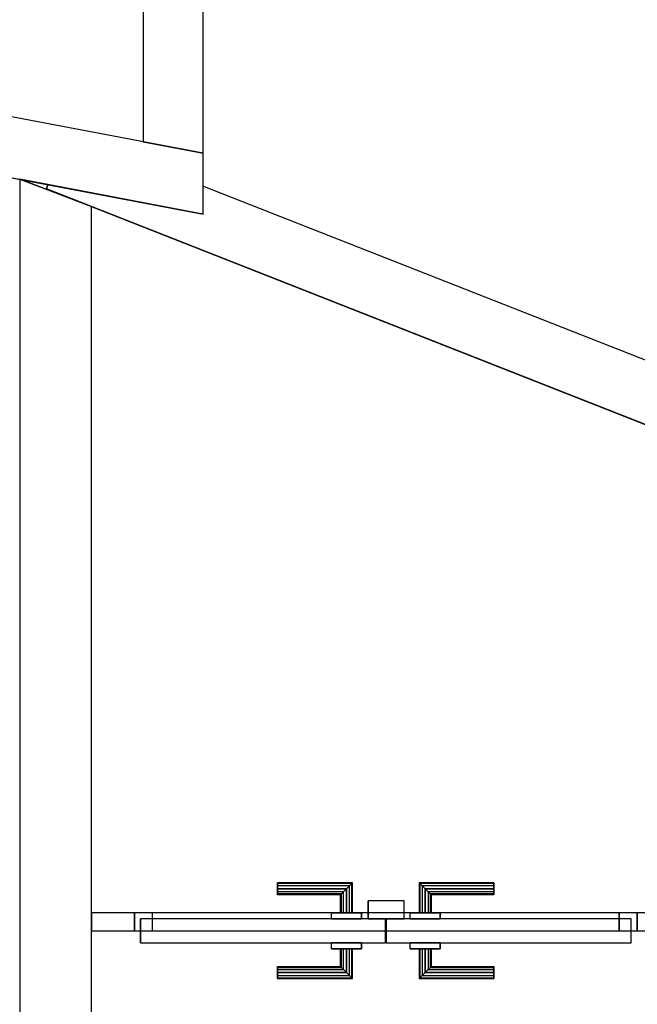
# Model space of a CAD drawing. Header units: metres. Extents: x 391.1 to 427.5, y 12.8 to 28.4.
# Tile 80 of 206: x 406.9 to 407.9, y 21.9 to 23.6. Entities that reach past the tile are written whole.
import ezdxf

# ---------------------------------------------------------------- set-up
doc = ezdxf.new("R2010")
doc.units = ezdxf.units.M
doc.layers.add('01_CARPINTERIA', color=5, linetype='Continuous', lineweight=25, true_color=0x0000ff)
doc.layers.add('01_SUELOS', color=7, linetype='Continuous', lineweight=25, true_color=0x007f00)
for name, color, linetype, lineweight in [('A-GENM-____-OTLN', 7, 'Continuous', 18), ('A-WALL-____-MCUT', 7, 'Continuous', 25), ('A-WALL-____-OTLN', 7, 'Continuous', 25)]:
    doc.layers.add(name, color=color, linetype=linetype, lineweight=lineweight)

# ---------------------------------------------------------------- blocks, each defined once
blk = doc.blocks.new('Family - Evans PA-151997-03_TEL_P0A')
at = {"layer": 'A-WALL-____-MCUT', "color": 253, "true_color": 0xaaaaaa}
for p, q in [((0.0715, 0.03), (0, 0.03)), ((0, 0.03), (0, 0)), ((0.0715, 0), (0.0715, 0.03)), ((0.9107, 0.03), (0.9107, 0)), ((0.9359, 0.03), (0.9107, 0.03)), ((0, 0), (0.0715, 0)), ((0.9107, 0), (0.9359, 0))]:
    blk.add_line(p, q, dxfattribs=at)
at = {"layer": 'A-WALL-____-OTLN', "color": 253, "true_color": 0xaaaaaa}
for p, q in [((3.0753, 0.03), (0, 0.03)), ((0, 0.03), (0, 0)), ((0.0715, 0), (0.0715, 0.03)), ((0.9107, 0.03), (0.0715, 0.03)), ((0.9107, 0), (0.9107, 0.03)), ((0, 0), (3.0753, 0)), ((0.0715, 0), (0.9107, 0))]:
    blk.add_line(p, q, dxfattribs=at)
at = {"layer": 'A-WALL-____-OTLN', "color": 253, "lineweight": 18, "true_color": 0xaaaaaa}
blk.add_line((0, 0), (3.0753, 0), dxfattribs=at)
blk = doc.blocks.new('Family - Vano de puerta PA-152003-03_TEL_P0A')
at = {"layer": 'A-GENM-____-OTLN', "color": 253, "true_color": 0xaaaaaa}
for p, q in [((407.0634, 22.0936), (407.0634, 22.0636)), ((407.9026, 22.0936), (407.0634, 22.0936)), ((407.0634, 22.0936), (407.0634, 22.0636)), ((407.0634, 22.0936), (407.9026, 22.0936)), ((407.9026, 22.0636), (407.9026, 22.0936)), ((407.9026, 22.0936), (407.9026, 22.0636)), ((407.0634, 22.0636), (407.9026, 22.0636)), ((407.9026, 22.0636), (407.0634, 22.0636))]:
    blk.add_line(p, q, dxfattribs=at)
blk = doc.blocks.new('Family - Evans PA-152290-03_TEL_P0A')
at = {"layer": 'A-WALL-____-MCUT', "color": 253, "true_color": 0xaaaaaa}
for p, q in [((5.7985, 0.12), (1.7449, 0.12)), ((5.7895, 0.0729), (5.7985, 0.12)), ((5.7528, 0), (5.7823, 0.075)), ((5.7823, 0.075), (5.7895, 0.0729)), ((1.7449, 0), (5.7528, 0))]:
    blk.add_line(p, q, dxfattribs=at)
at = {"layer": 'A-WALL-____-OTLN', "color": 253, "true_color": 0xaaaaaa}
for p, q in [((5.7985, 0.12), (0, 0.12)), ((5.7895, 0.0729), (5.7985, 0.12)), ((5.7528, 0), (5.7823, 0.075)), ((5.7823, 0.075), (5.7895, 0.0729)), ((0, 0), (5.7528, 0))]:
    blk.add_line(p, q, dxfattribs=at)
at = {"layer": 'A-WALL-____-OTLN', "color": 253, "lineweight": 18, "true_color": 0xaaaaaa}
blk.add_line((0, 0), (5.7528, 0), dxfattribs=at)
blk = doc.blocks.new('Family - Evans PA-152330-03_TEL_P0A')
at = {"layer": 'A-WALL-____-MCUT', "color": 253, "true_color": 0xaaaaaa}
for p, q in [((0.019, 0.1), (0, 0)), ((0.8879, 0.1), (0.019, 0.1)), ((0.8879, 0), (0.8879, 0.1)), ((0, 0), (0.8879, 0))]:
    blk.add_line(p, q, dxfattribs=at)
at = {"layer": 'A-WALL-____-OTLN', "color": 253, "true_color": 0xaaaaaa}
for p, q in [((0.019, 0.1), (0, 0)), ((0.8879, 0.1), (0.019, 0.1)), ((0.8879, 0), (0.8879, 0.1)), ((0, 0), (0.8879, 0))]:
    blk.add_line(p, q, dxfattribs=at)
at = {"layer": 'A-WALL-____-OTLN', "color": 253, "lineweight": 18, "true_color": 0xaaaaaa}
blk.add_line((0, 0), (0.8879, 0), dxfattribs=at)
blk = doc.blocks.new('Family - Evans PA-152442-03_TEL_P0A')
at = {"layer": 'A-WALL-____-MCUT', "color": 253, "true_color": 0xaaaaaa}
for p, q in [((3.0768, 0.1), (0.2411, 0.1)), ((0.2411, 0.1), (0.2582, 0.0565)), ((0.2582, 0.0565), (-0.0007, 0.0075)), ((-0.0007, 0.0075), (0, 0)), ((0, 0), (1.9765, 0))]:
    blk.add_line(p, q, dxfattribs=at)
at = {"layer": 'A-WALL-____-OTLN', "color": 253, "true_color": 0xaaaaaa}
for p, q in [((0.2411, 0.1), (0.2582, 0.0565)), ((3.0768, 0.1), (0.2411, 0.1)), ((0.2582, 0.0565), (-0.0007, 0.0075)), ((-0.0007, 0.0075), (0, 0)), ((0, 0), (1.9765, 0))]:
    blk.add_line(p, q, dxfattribs=at)
at = {"layer": 'A-WALL-____-OTLN', "color": 253, "lineweight": 18, "true_color": 0xaaaaaa}
blk.add_line((0, 0), (3.1162, 0), dxfattribs=at)
blk = doc.blocks.new('Family - Evans PA-152483-03_TEL_P0A')
at = {"layer": 'A-WALL-____-MCUT', "color": 253, "true_color": 0xaaaaaa}
for p, q in [((-0.019, 0.1), (0, 0)), ((1.1449, 0.1), (-0.019, 0.1)), ((1.1639, 0), (1.1449, 0.1)), ((0, 0), (1.1639, 0))]:
    blk.add_line(p, q, dxfattribs=at)
at = {"layer": 'A-WALL-____-OTLN', "color": 253, "true_color": 0xaaaaaa}
for p, q in [((-0.019, 0.1), (0, 0)), ((1.1449, 0.1), (-0.019, 0.1)), ((1.1639, 0), (1.1449, 0.1)), ((0, 0), (1.1639, 0))]:
    blk.add_line(p, q, dxfattribs=at)
at = {"layer": 'A-WALL-____-OTLN', "color": 253, "lineweight": 18, "true_color": 0xaaaaaa}
blk.add_line((0, 0), (1.1639, 0), dxfattribs=at)
blk = doc.blocks.new('Family - LONDR55-XX_ZZ-ARQ-CAA-M3D-Londres55-152489-03_TEL_P0A')
at = {"layer": '01_CARPINTERIA', "color": 161, "true_color": 0xaaaaff}
for p, q in [((0.2391, 0.1087), (0.2391, 0.11)), ((0.2391, 0.11), (0.2391, 0.1087)), ((0.3641, 0.11), (0.2391, 0.11)), ((0.2391, 0.105), (0.2391, 0.1087)), ((0.2391, 0.1087), (0.2391, 0.105)), ((0.3628, 0.1087), (0.2391, 0.1087)), ((0.3628, 0.1087), (0.2391, 0.1087)), ((0.2391, 0.1), (0.2391, 0.105)), ((0.2391, 0.105), (0.2391, 0.1)), ((0.3591, 0.105), (0.2391, 0.105)), ((0.3591, 0.105), (0.2391, 0.105)), ((0.2391, 0.095), (0.2391, 0.1)), ((0.2391, 0.1), (0.2391, 0.095)), ((0.2391, 0.1), (0.3541, 0.1)), ((0.3541, 0.1), (0.2391, 0.1)), ((0.3491, 0.095), (0.3541, 0.1)), ((0.3541, 0.1), (0.3491, 0.095)), ((0.3591, 0.105), (0.3541, 0.1)), ((0.3541, 0.1), (0.3591, 0.105)), ((0.3541, 0.1), (0.3541, 0.06)), ((0.3541, 0.06), (0.3541, 0.1)), ((0.3628, 0.1087), (0.3591, 0.105)), ((0.3591, 0.105), (0.3628, 0.1087)), ((0.3591, 0.06), (0.3591, 0.105)), ((0.3591, 0.06), (0.3591, 0.105)), ((0.3641, 0.11), (0.3628, 0.1087)), ((0.3628, 0.1087), (0.3641, 0.11)), ((0.3628, 0.06), (0.3628, 0.1087)), ((0.3628, 0.06), (0.3628, 0.1087)), ((0.3641, 0.06), (0.3641, 0.11)), ((0.4764, 0.1087), (0.4751, 0.11)), ((0.4751, 0.11), (0.4751, 0.06)), ((0.4751, 0.11), (0.4764, 0.1087)), ((0.6001, 0.11), (0.4751, 0.11)), ((0.4801, 0.105), (0.4764, 0.1087)), ((0.4764, 0.1087), (0.4764, 0.06)), ((0.4764, 0.1087), (0.4764, 0.06)), ((0.4764, 0.1087), (0.4801, 0.105)), ((0.6001, 0.1087), (0.4764, 0.1087)), ((0.6001, 0.1087), (0.4764, 0.1087)), ((0.4851, 0.1), (0.4801, 0.105)), ((0.4801, 0.105), (0.4801, 0.06)), ((0.4801, 0.105), (0.4801, 0.06)), ((0.4801, 0.105), (0.4851, 0.1)), ((0.6001, 0.105), (0.4801, 0.105)), ((0.6001, 0.105), (0.4801, 0.105)), ((0.4851, 0.06), (0.4851, 0.1)), ((0.4851, 0.1), (0.4851, 0.06)), ((0.4851, 0.1), (0.4901, 0.095)), ((0.4901, 0.095), (0.4851, 0.1)), ((0.4851, 0.1), (0.6001, 0.1)), ((0.6001, 0.1), (0.4851, 0.1)), ((0.6001, 0.1087), (0.6001, 0.11)), ((0.6001, 0.11), (0.6001, 0.1087)), ((0.6001, 0.105), (0.6001, 0.1087)), ((0.6001, 0.1087), (0.6001, 0.105)), ((0.6001, 0.105), (0.6001, 0.1)), ((0.6001, 0.1), (0.6001, 0.105)), ((0.6001, 0.1), (0.6001, 0.095)), ((0.6001, 0.095), (0.6001, 0.1)), ((0.2391, 0.095), (0.2391, 0.0913)), ((0.2391, 0.0913), (0.2391, 0.095)), ((0.3491, 0.095), (0.2391, 0.095)), ((0.3491, 0.095), (0.2391, 0.095)), ((0.2391, 0.0913), (0.2391, 0.09)), ((0.2391, 0.09), (0.2391, 0.0913)), ((0.3454, 0.0913), (0.2391, 0.0913)), ((0.3454, 0.0913), (0.2391, 0.0913)), ((0.3441, 0.09), (0.2391, 0.09)), ((0.3441, 0.09), (0.3454, 0.0913)), ((0.3454, 0.0913), (0.3441, 0.09)), ((0.3441, 0.06), (0.3441, 0.09)), ((0.3454, 0.0913), (0.3491, 0.095)), ((0.3491, 0.095), (0.3454, 0.0913)), ((0.3454, 0.06), (0.3454, 0.0913)), ((0.3454, 0.06), (0.3454, 0.0913)), ((0.3491, 0.06), (0.3491, 0.095)), ((0.3491, 0.06), (0.3491, 0.095)), ((0.4901, 0.095), (0.4901, 0.06)), ((0.4901, 0.095), (0.4938, 0.0913)), ((0.4938, 0.0913), (0.4901, 0.095)), ((0.4901, 0.095), (0.4901, 0.06)), ((0.6001, 0.095), (0.4901, 0.095)), ((0.6001, 0.095), (0.4901, 0.095)), ((0.4938, 0.0913), (0.4938, 0.06)), ((0.4938, 0.0913), (0.4951, 0.09)), ((0.4951, 0.09), (0.4938, 0.0913)), ((0.4938, 0.0913), (0.4938, 0.06)), ((0.6001, 0.0913), (0.4938, 0.0913)), ((0.6001, 0.0913), (0.4938, 0.0913)), ((0.4951, 0.09), (0.4951, 0.06)), ((0.6001, 0.09), (0.4951, 0.09)), ((0.6001, 0.095), (0.6001, 0.0913)), ((0.6001, 0.0913), (0.6001, 0.095)), ((0.6001, 0.0913), (0.6001, 0.09)), ((0.6001, 0.09), (0.6001, 0.0913)), ((0.4191, 0.05), (0.01, 0.05)), ((0.01, 0.05), (0.01, 0.01)), ((0.4191, 0.05), (0.01, 0.05)), ((0.01, 0.05), (0.01, 0.01)), ((0.3791, 0.06), (0.3291, 0.06)), ((0.3291, 0.06), (0.3791, 0.06)), ((0.3291, 0.06), (0.3291, 0.05)), ((0.3291, 0.05), (0.3291, 0.06)), ((0.3791, 0.05), (0.3291, 0.05)), ((0.3291, 0.05), (0.3791, 0.05)), ((0.3454, 0.06), (0.3441, 0.06)), ((0.3441, 0.06), (0.3454, 0.06)), ((0.3491, 0.06), (0.3454, 0.06)), ((0.3454, 0.06), (0.3491, 0.06)), ((0.3541, 0.06), (0.3491, 0.06)), ((0.3491, 0.06), (0.3541, 0.06)), ((0.3591, 0.06), (0.3541, 0.06)), ((0.3541, 0.06), (0.3591, 0.06)), ((0.3591, 0.06), (0.3628, 0.06)), ((0.3628, 0.06), (0.3591, 0.06)), ((0.3628, 0.06), (0.3641, 0.06)), ((0.3641, 0.06), (0.3628, 0.06)), ((0.3791, 0.06), (0.3791, 0.05)), ((0.3791, 0.06), (0.3791, 0.05)), ((0.4191, 0.01), (0.4191, 0.05)), ((0.4191, 0.05), (0.4191, 0.01)), ((0.8292, 0.05), (0.4201, 0.05)), ((0.4201, 0.05), (0.4201, 0.01)), ((0.8292, 0.05), (0.4201, 0.05)), ((0.4201, 0.05), (0.4201, 0.01)), ((0.5101, 0.06), (0.4601, 0.06)), ((0.4601, 0.06), (0.5101, 0.06)), ((0.4601, 0.06), (0.4601, 0.05)), ((0.4601, 0.05), (0.4601, 0.06)), ((0.5101, 0.05), (0.4601, 0.05)), ((0.4601, 0.05), (0.5101, 0.05)), ((0.4764, 0.06), (0.4751, 0.06)), ((0.4751, 0.06), (0.4764, 0.06)), ((0.4801, 0.06), (0.4764, 0.06)), ((0.4764, 0.06), (0.4801, 0.06)), ((0.4851, 0.06), (0.4801, 0.06)), ((0.4801, 0.06), (0.4851, 0.06)), ((0.4901, 0.06), (0.4851, 0.06)), ((0.4851, 0.06), (0.4901, 0.06)), ((0.4901, 0.06), (0.4938, 0.06)), ((0.4938, 0.06), (0.4901, 0.06)), ((0.4938, 0.06), (0.4951, 0.06)), ((0.4951, 0.06), (0.4938, 0.06)), ((0.5101, 0.06), (0.5101, 0.05)), ((0.5101, 0.06), (0.5101, 0.05)), ((0.8292, 0.01), (0.8292, 0.05)), ((0.8292, 0.05), (0.8292, 0.01)), ((0.03, 0.03), (0, 0.03)), ((0, 0.03), (0, 0)), ((0.03, 0.03), (0, 0.03)), ((0, 0.03), (0, 0)), ((0.03, 0), (0.03, 0.03)), ((0.03, 0.03), (0.03, 0)), ((0.8392, 0.03), (0.8092, 0.03)), ((0.8092, 0.03), (0.8092, 0)), ((0.8392, 0.03), (0.8092, 0.03)), ((0.8092, 0.03), (0.8092, 0)), ((0.8392, 0), (0.8392, 0.03)), ((0.8392, 0.03), (0.8392, 0)), ((0, 0), (0.03, 0)), ((0, 0), (0.03, 0)), ((0.01, 0.01), (0.4191, 0.01)), ((0.01, 0.01), (0.4191, 0.01)), ((0.3291, 0.01), (0.3791, 0.01)), ((0.3791, 0.01), (0.3291, 0.01)), ((0.3291, 0.01), (0.3291, 0)), ((0.3291, 0), (0.3291, 0.01)), ((0.3291, 0), (0.3791, 0)), ((0.3791, 0), (0.3291, 0)), ((0.3454, 0), (0.3441, 0)), ((0.3441, 0), (0.3454, 0)), ((0.3491, 0), (0.3454, 0)), ((0.3454, 0), (0.3491, 0)), ((0.3491, 0), (0.3541, 0)), ((0.3541, 0), (0.3491, 0)), ((0.3491, -0.035), (0.3491, 0)), ((0.3541, 0), (0.3591, 0)), ((0.3591, 0), (0.3541, 0)), ((0.3541, 0), (0.3541, -0.04)), ((0.3591, 0), (0.3628, 0)), ((0.3628, 0), (0.3591, 0)), ((0.3591, -0.045), (0.3591, 0)), ((0.3591, -0.045), (0.3591, 0)), ((0.3628, 0), (0.3641, 0)), ((0.3641, 0), (0.3628, 0)), ((0.3628, -0.0487), (0.3628, 0)), ((0.3791, 0.01), (0.3791, 0)), ((0.3791, 0.01), (0.3791, 0)), ((0.4491, 0.01), (0.3891, 0.01)), ((0.3891, 0.01), (0.3891, -0.02)), ((0.4491, 0.01), (0.3891, 0.01)), ((0.3891, 0.01), (0.3891, -0.02)), ((0.4201, 0.01), (0.8292, 0.01)), ((0.4201, 0.01), (0.8292, 0.01)), ((0.4491, -0.02), (0.4491, 0.01)), ((0.4491, 0.01), (0.4491, -0.02)), ((0.4601, 0.01), (0.5101, 0.01)), ((0.5101, 0.01), (0.4601, 0.01)), ((0.4601, 0.01), (0.4601, 0)), ((0.4601, 0), (0.4601, 0.01)), ((0.4601, 0), (0.5101, 0)), ((0.5101, 0), (0.4601, 0)), ((0.4764, 0), (0.4751, 0)), ((0.4751, 0), (0.4764, 0)), ((0.4801, 0), (0.4764, 0)), ((0.4764, 0), (0.4801, 0)), ((0.4801, 0), (0.4851, 0)), ((0.4851, 0), (0.4801, 0)), ((0.4851, 0), (0.4901, 0)), ((0.4901, 0), (0.4851, 0)), ((0.4851, -0.04), (0.4851, 0)), ((0.4901, 0), (0.4938, 0)), ((0.4938, 0), (0.4901, 0)), ((0.4938, 0), (0.4951, 0)), ((0.4951, 0), (0.4938, 0)), ((0.4938, 0), (0.4938, -0.0313)), ((0.4938, 0), (0.4938, -0.0313)), ((0.5101, 0.01), (0.5101, 0)), ((0.5101, 0.01), (0.5101, 0)), ((0.8092, 0), (0.8392, 0)), ((0.8092, 0), (0.8392, 0)), ((0.3441, -0.03), (0.3441, 0)), ((0.3454, -0.0313), (0.3454, 0)), ((0.3454, -0.0313), (0.3454, 0)), ((0.3491, -0.035), (0.3491, 0)), ((0.3541, -0.04), (0.3541, 0)), ((0.3628, -0.0487), (0.3628, 0)), ((0.3641, -0.05), (0.3641, 0)), ((0.4751, 0), (0.4751, -0.05)), ((0.4764, 0), (0.4764, -0.0487)), ((0.4764, 0), (0.4764, -0.0487)), ((0.4801, 0), (0.4801, -0.045)), ((0.4801, 0), (0.4801, -0.045)), ((0.4851, 0), (0.4851, -0.04)), ((0.4901, 0), (0.4901, -0.035)), ((0.4901, 0), (0.4901, -0.035)), ((0.4951, 0), (0.4951, -0.03)), ((0.2391, -0.0313), (0.2391, -0.03)), ((0.2391, -0.03), (0.2391, -0.0313)), ((0.2391, -0.03), (0.3441, -0.03)), ((0.2391, -0.035), (0.2391, -0.0313)), ((0.2391, -0.0313), (0.2391, -0.035)), ((0.2391, -0.0313), (0.3454, -0.0313)), ((0.2391, -0.0313), (0.3454, -0.0313)), ((0.3454, -0.0313), (0.3441, -0.03)), ((0.3441, -0.03), (0.3454, -0.0313)), ((0.3491, -0.035), (0.3454, -0.0313)), ((0.3454, -0.0313), (0.3491, -0.035)), ((0.3891, -0.02), (0.4491, -0.02)), ((0.3891, -0.02), (0.4491, -0.02)), ((0.4938, -0.0313), (0.4901, -0.035)), ((0.4901, -0.035), (0.4938, -0.0313)), ((0.4951, -0.03), (0.4938, -0.0313)), ((0.4938, -0.0313), (0.4951, -0.03)), ((0.4938, -0.0313), (0.6001, -0.0313)), ((0.4938, -0.0313), (0.6001, -0.0313)), ((0.4951, -0.03), (0.6001, -0.03)), ((0.6001, -0.0313), (0.6001, -0.03)), ((0.6001, -0.03), (0.6001, -0.0313)), ((0.6001, -0.035), (0.6001, -0.0313)), ((0.6001, -0.0313), (0.6001, -0.035)), ((0.2391, -0.04), (0.2391, -0.035)), ((0.2391, -0.035), (0.2391, -0.04)), ((0.2391, -0.035), (0.3491, -0.035)), ((0.2391, -0.035), (0.3491, -0.035)), ((0.2391, -0.045), (0.2391, -0.04)), ((0.2391, -0.04), (0.2391, -0.045)), ((0.3541, -0.04), (0.2391, -0.04)), ((0.2391, -0.04), (0.3541, -0.04)), ((0.2391, -0.045), (0.2391, -0.0487)), ((0.2391, -0.0487), (0.2391, -0.045)), ((0.2391, -0.045), (0.3591, -0.045)), ((0.2391, -0.045), (0.3591, -0.045)), ((0.2391, -0.0487), (0.2391, -0.05)), ((0.2391, -0.05), (0.2391, -0.0487)), ((0.2391, -0.0487), (0.3628, -0.0487)), ((0.2391, -0.0487), (0.3628, -0.0487)), ((0.3541, -0.04), (0.3491, -0.035)), ((0.3491, -0.035), (0.3541, -0.04)), ((0.3541, -0.04), (0.3591, -0.045)), ((0.3591, -0.045), (0.3541, -0.04)), ((0.3591, -0.045), (0.3628, -0.0487)), ((0.3628, -0.0487), (0.3591, -0.045)), ((0.3628, -0.0487), (0.3641, -0.05)), ((0.3641, -0.05), (0.3628, -0.0487)), ((0.4751, -0.05), (0.4764, -0.0487)), ((0.4764, -0.0487), (0.4751, -0.05)), ((0.4764, -0.0487), (0.4801, -0.045)), ((0.4801, -0.045), (0.4764, -0.0487)), ((0.4764, -0.0487), (0.6001, -0.0487)), ((0.4764, -0.0487), (0.6001, -0.0487)), ((0.4801, -0.045), (0.4851, -0.04)), ((0.4851, -0.04), (0.4801, -0.045)), ((0.4801, -0.045), (0.6001, -0.045)), ((0.4801, -0.045), (0.6001, -0.045)), ((0.4901, -0.035), (0.4851, -0.04)), ((0.4851, -0.04), (0.4901, -0.035)), ((0.6001, -0.04), (0.4851, -0.04)), ((0.4851, -0.04), (0.6001, -0.04)), ((0.4901, -0.035), (0.6001, -0.035)), ((0.4901, -0.035), (0.6001, -0.035)), ((0.6001, -0.035), (0.6001, -0.04)), ((0.6001, -0.04), (0.6001, -0.035)), ((0.6001, -0.04), (0.6001, -0.045)), ((0.6001, -0.045), (0.6001, -0.04)), ((0.6001, -0.045), (0.6001, -0.0487)), ((0.6001, -0.0487), (0.6001, -0.045)), ((0.6001, -0.0487), (0.6001, -0.05)), ((0.6001, -0.05), (0.6001, -0.0487)), ((0.2391, -0.05), (0.3641, -0.05)), ((0.4751, -0.05), (0.6001, -0.05))]:
    blk.add_line(p, q, dxfattribs=at)
blk = doc.blocks.new('Family - Porta PA-152490-03_TEL_P0A')
blk.add_blockref('Family - LONDR55-XX_ZZ-ARQ-CAA-M3D-Londres55-152489-03_TEL_P0A', (0, 0))
blk = doc.blocks.new('Family - LONDR55-XX_ZZ-ARQ-CAA-M3D-Londres55-152611-03_TEL_P0A')
at = {"layer": '01_SUELOS', "color": 9, "true_color": 0xaad4aa}
for p, q in [((7.8147, 10.0318), (7.6947, 10.0774)), ((7.6947, 10.0774), (7.8147, 10.0318)), ((8.024, 9.9494), (7.8147, 10.0318)), ((7.8147, 10.0318), (8.024, 9.9494)), ((10.6397, 8.9201), (8.024, 9.9494)), ((8.024, 9.9494), (10.6397, 8.9201))]:
    blk.add_line(p, q, dxfattribs=at)
blk = doc.blocks.new('LONDR55-XX_ZZ-ARQ-CAA-M3D-Londres55_ifc-1-03_TEL_P0A')
at = {"layer": '01_CARPINTERIA', "color": 253, "lineweight": 18, "true_color": 0xaaaaaa, "rotation": 180}
blk.add_blockref('Family - Porta PA-152490-03_TEL_P0A', (407.9026, 22.0936), dxfattribs=at)
at = {"layer": '01_SUELOS', "color": 253, "lineweight": 18, "true_color": 0xaaaaaa}
blk.add_blockref('Family - LONDR55-XX_ZZ-ARQ-CAA-M3D-Londres55-152611-03_TEL_P0A', (399.1772, 13.2406), dxfattribs=at)
at = {"layer": 'A-GENM-____-OTLN', "color": 253, "lineweight": 18, "true_color": 0xaaaaaa}
blk.add_blockref('Family - Vano de puerta PA-152003-03_TEL_P0A', (0, 0), dxfattribs=at)
at = {"layer": 'A-WALL-____-OTLN', "color": 253, "lineweight": 18, "true_color": 0xaaaaaa}
for name, p, rotation in [('Family - Evans PA-152330-03_TEL_P0A', (407.1779, 23.3617), 90), ('Family - Evans PA-152483-03_TEL_P0A', (406.0345, 23.4771), 349.2446240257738), ('Family - Evans PA-152442-03_TEL_P0A', (406.9169, 23.3019), 338.5163399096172), ('Family - Evans PA-152290-03_TEL_P0A', (406.9919, 17.5196), 90)]:
    blk.add_blockref(name, p, dxfattribs=dict(at, rotation=rotation))
blk.add_blockref('Family - Evans PA-151997-03_TEL_P0A', (406.9919, 22.0636), dxfattribs=at)

msp = doc.modelspace()

# ---------------------------------------------------------------- block references
at = {"lineweight": 5}
msp.add_blockref('LONDR55-XX_ZZ-ARQ-CAA-M3D-Londres55_ifc-1-03_TEL_P0A', (0, 0), dxfattribs=at)

doc.saveas('drawing.dxf')
